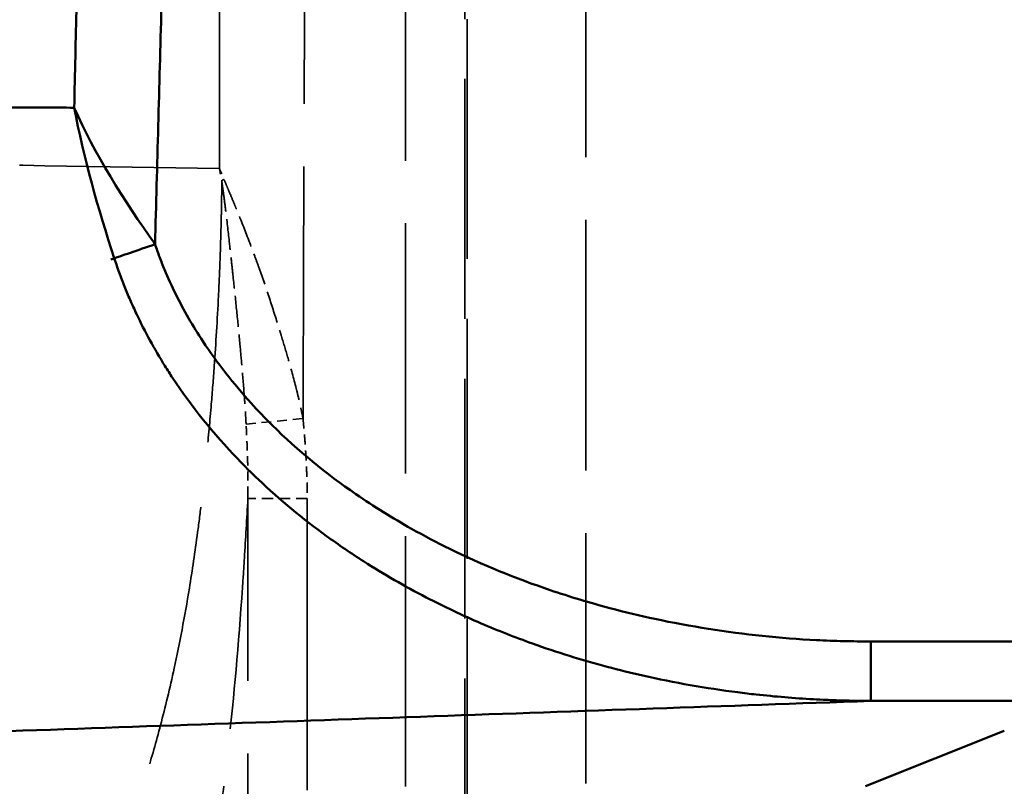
# Model space of a CAD drawing. Header units: millimetres. Extents: x 3367 to 6255, y 2001 to 4216.
# Tile 240 of 256: x 4940 to 4956, y 2915 to 2927. Entities that reach past the tile are written whole.
import ezdxf

# ---------------------------------------------------------------- set-up
doc = ezdxf.new("R2010")
doc.units = ezdxf.units.MM
doc.linetypes.add('DASHED', pattern=[0.2067, 0.1654, -0.0413])
for name, color, linetype, lineweight in [('Sichtbare tangentiale Kanten(DIN)', 7, 'Continuous', 50), ('Verdeckte Kanten(DIN)', 7, 'DASHED', 35), ('Verdeckte tangentiale Kanten(DIN)', 7, 'DASHED', 35)]:
    doc.layers.add(name, color=color, linetype=linetype, lineweight=lineweight)

msp = doc.modelspace()

# ---------------------------------------------------------------- linework, layer by layer
at = {"layer": 'Sichtbare tangentiale Kanten(DIN)'}
for p, q in [((4968.33948, 2916.97602), (4953.99046, 2916.97602)), ((4953.99046, 2916.97602), (4953.99046, 2915.97663)), ((4953.99046, 2915.97663), (4968.33948, 2915.97663)), ((4956.235, 2915.47305), (4953.90426, 2914.54275))]:
    msp.add_line(p, q, dxfattribs=at)
msp.add_ellipse((4941.96822, 2923.64432), major_axis=(-0.9456, -0.32534), ratio=0.00001, start_param=0.66425377, end_param=1.57079053, dxfattribs=at)
for points, knots in [([(4940.60989, 2925.93743), (4940.62294, 2926.5121), (4940.63588, 2927.08677), (4940.64863, 2927.66144), (4940.67828, 2928.99852), (4940.70686, 2930.33563), (4940.73473, 2931.67276), (4940.79047, 2934.34701), (4940.84335, 2937.02132), (4940.89381, 2939.69564), (4940.93703, 2941.98674), (4940.97847, 2944.27784), (4941.01824, 2946.56903), (4941.0713, 2949.62611), (4941.12139, 2952.68323), (4941.16876, 2955.74041), (4941.22795, 2959.56103), (4941.28291, 2963.38175), (4941.33426, 2967.20247), (4941.35481, 2968.7307), (4941.3748, 2970.25894), (4941.39426, 2971.78718), (4941.42833, 2974.46203), (4941.46079, 2977.13691), (4941.49137, 2979.81179), (4941.52195, 2982.48676), (4941.55065, 2985.16173), (4941.57918, 2987.83672)], [0, 0, 0, 0, 0.0278555, 0.0278555, 0.0278555, 0.09266606, 0.09266606, 0.09266606, 0.22228679, 0.22228679, 0.22228679, 0.33333333, 0.33333333, 0.33333333, 0.4814999, 0.4814999, 0.4814999, 0.66666667, 0.66666667, 0.66666667, 0.74073074, 0.74073074, 0.74073074, 0.87036334, 0.87036334, 0.87036334, 1, 1, 1, 1]), ([(4941.9682, 2923.64432), (4942.00411, 2924.97072), (4942.04001, 2926.29711), (4942.07471, 2927.62351), (4942.10971, 2928.96093), (4942.14349, 2930.29836), (4942.17643, 2931.6358), (4942.2423, 2934.31069), (4942.30477, 2936.98566), (4942.36401, 2939.6608), (4942.48249, 2945.01076), (4942.58806, 2950.36141), (4942.68424, 2955.71207), (4942.72805, 2958.14953), (4942.76992, 2960.58699), (4942.81006, 2963.02444), (4942.85805, 2965.93771), (4942.90356, 2968.85104), (4942.947, 2971.76436), (4942.98689, 2974.43981), (4943.02503, 2977.11525), (4943.06099, 2979.79074), (4943.09695, 2982.46622), (4943.13072, 2985.14174), (4943.1645, 2987.81725)], [6.87339615, 6.87339615, 6.87339615, 6.87339615, 10.85406352, 10.85406352, 10.85406352, 14.86779696, 14.86779696, 14.86779696, 22.89527546, 22.89527546, 22.89527546, 38.94930946, 38.94930946, 38.94930946, 46.26262596, 46.26262596, 46.26262596, 55.00356969, 55.00356969, 55.00356969, 63.03079283, 63.03079283, 63.03079283, 71.05798882, 71.05798882, 71.05798882, 71.05798882]), ([(4888.17144, 2926.20201), (4889.28806, 2926.1977), (4890.40442, 2926.19331), (4891.51862, 2926.18861), (4892.37508, 2926.185), (4893.23028, 2926.18122), (4894.08446, 2926.17734), (4894.47467, 2926.17556), (4894.86466, 2926.17376), (4895.25447, 2926.17194), (4897.7425, 2926.16029), (4900.22307, 2926.14769), (4902.69696, 2926.1346), (4903.74003, 2926.12907), (4904.78192, 2926.12346), (4905.82272, 2926.1178), (4907.25267, 2926.11001), (4908.68056, 2926.1021), (4910.10667, 2926.09415), (4912.57307, 2926.0804), (4915.03415, 2926.0665), (4917.4911, 2926.05267), (4919.4196, 2926.04182), (4921.34557, 2926.03101), (4923.26958, 2926.02039), (4923.7991, 2926.01747), (4924.32847, 2926.01456), (4924.8577, 2926.01167), (4927.31225, 2925.99827), (4929.76389, 2925.98525), (4932.2138, 2925.97332), (4933.08803, 2925.96906), (4933.96203, 2925.96494), (4934.83587, 2925.96099), (4936.41315, 2925.95385), (4937.98988, 2925.94727), (4939.56636, 2925.94128), (4939.91423, 2925.93996), (4940.26208, 2925.93866), (4940.60993, 2925.9374)], [0, 0, 0, 0, 0.062821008, 0.062821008, 0.062821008, 0.111110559, 0.111110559, 0.111110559, 0.1331699, 0.1331699, 0.1331699, 0.273966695, 0.273966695, 0.273966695, 0.333331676, 0.333331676, 0.333331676, 0.414892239, 0.414892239, 0.414892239, 0.555947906, 0.555947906, 0.555947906, 0.666665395, 0.666665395, 0.666665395, 0.697136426, 0.697136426, 0.697136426, 0.838459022, 0.838459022, 0.838459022, 0.888888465, 0.888888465, 0.888888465, 0.979914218, 0.979914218, 0.979914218, 0.999999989, 0.999999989, 0.999999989, 0.999999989]), ([(4953.99046, 2916.97602), (4953.91461, 2916.97602), (4953.83875, 2916.97605), (4953.76287, 2916.97672), (4953.68699, 2916.97739), (4953.61109, 2916.97869), (4953.53518, 2916.98048), (4953.38336, 2916.98406), (4953.23152, 2916.98958), (4953.07972, 2916.99716), (4952.77614, 2917.01231), (4952.47274, 2917.03566), (4952.17001, 2917.06715), (4951.5648, 2917.13009), (4950.96233, 2917.22555), (4950.36689, 2917.35351), (4950.11351, 2917.40796), (4949.86141, 2917.4683), (4949.61095, 2917.53462), (4949.27271, 2917.62418), (4948.93757, 2917.72488), (4948.60643, 2917.83713), (4948.03014, 2918.03248), (4947.46593, 2918.26278), (4946.91966, 2918.53026), (4946.70249, 2918.6366), (4946.48815, 2918.74883), (4946.27717, 2918.86715), (4945.95735, 2919.04652), (4945.6454, 2919.23983), (4945.34345, 2919.44761), (4944.84248, 2919.79235), (4944.36907, 2920.17696), (4943.93612, 2920.60542), (4943.81433, 2920.72595), (4943.69573, 2920.84996), (4943.58075, 2920.97724), (4943.28689, 2921.30252), (4943.01455, 2921.64866), (4942.77265, 2922.0146), (4942.60447, 2922.26902), (4942.45101, 2922.53298), (4942.31589, 2922.80519), (4942.24835, 2922.94125), (4942.18539, 2923.07937), (4942.12717, 2923.21923), (4942.09806, 2923.28918), (4942.07012, 2923.35957), (4942.04382, 2923.43047), (4942.0175, 2923.50141), (4941.99281, 2923.57285), (4941.96822, 2923.64432)], [0, 0, 0, 0, 0.22816614, 0.22816614, 0.22816614, 0.45634374, 0.45634374, 0.45634374, 0.91271489, 0.91271489, 0.91271489, 1.82543057, 1.82543057, 1.82543057, 3.65017231, 3.65017231, 3.65017231, 4.42663805, 4.42663805, 4.42663805, 5.47528168, 5.47528168, 5.47528168, 7.30020644, 7.30020644, 7.30020644, 8.0257436, 8.0257436, 8.0257436, 9.12560514, 9.12560514, 9.12560514, 10.95046356, 10.95046356, 10.95046356, 11.46382538, 11.46382538, 11.46382538, 12.77581352, 12.77581352, 12.77581352, 13.68795125, 13.68795125, 13.68795125, 14.14388294, 14.14388294, 14.14388294, 14.37193029, 14.37193029, 14.37193029, 14.60010181, 14.60010181, 14.60010181, 14.60010181]), ([(4941.28343, 2923.40872), (4941.31038, 2923.32917), (4941.33735, 2923.24957), (4941.3659, 2923.17055), (4941.39436, 2923.09175), (4941.4244, 2923.01352), (4941.4556, 2922.93572), (4941.48559, 2922.86097), (4941.51665, 2922.78662), (4941.5488, 2922.71268), (4941.58326, 2922.63344), (4941.61897, 2922.55467), (4941.65593, 2922.47644), (4941.79781, 2922.17607), (4941.9581, 2921.88369), (4942.13408, 2921.60151), (4942.17611, 2921.53411), (4942.21904, 2921.46729), (4942.26281, 2921.40108), (4942.58471, 2920.91421), (4942.95281, 2920.46001), (4943.35622, 2920.04026), (4943.46988, 2919.922), (4943.58634, 2919.80647), (4943.70539, 2919.69367), (4944.06553, 2919.3524), (4944.44931, 2919.0361), (4944.85054, 2918.74444), (4945.05302, 2918.59724), (4945.25996, 2918.45633), (4945.47087, 2918.32154), (4945.81234, 2918.10331), (4946.16405, 2917.90133), (4946.52373, 2917.71516), (4946.82669, 2917.55834), (4947.13531, 2917.41274), (4947.44871, 2917.27811), (4947.73147, 2917.15664), (4948.01809, 2917.04411), (4948.30779, 2916.94036), (4948.72053, 2916.79255), (4949.13955, 2916.66256), (4949.56313, 2916.54979), (4949.76281, 2916.49664), (4949.96349, 2916.44731), (4950.16502, 2916.40173), (4950.69114, 2916.28276), (4951.22302, 2916.18936), (4951.75825, 2916.12069), (4951.86106, 2916.10749), (4951.964, 2916.09521), (4952.06704, 2916.08384), (4952.38641, 2916.04858), (4952.70674, 2916.02204), (4953.02741, 2916.00424), (4953.09993, 2916.00022), (4953.17247, 2915.99664), (4953.24502, 2915.9935), (4953.33292, 2915.98969), (4953.42084, 2915.98652), (4953.50876, 2915.98397), (4953.58903, 2915.98164), (4953.66931, 2915.97982), (4953.74959, 2915.97869), (4953.82988, 2915.97755), (4953.91017, 2915.97709), (4953.99046, 2915.97663)], [0, 0, 0, 0, 0.016087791, 0.016087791, 0.016087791, 0.032129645, 0.032129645, 0.032129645, 0.047541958, 0.047541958, 0.047541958, 0.064058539, 0.064058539, 0.064058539, 0.127478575, 0.127478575, 0.127478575, 0.142625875, 0.142625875, 0.142625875, 0.254006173, 0.254006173, 0.254006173, 0.285386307, 0.285386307, 0.285386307, 0.380321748, 0.380321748, 0.380321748, 0.428232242, 0.428232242, 0.428232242, 0.505801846, 0.505801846, 0.505801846, 0.57113916, 0.57113916, 0.57113916, 0.630089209, 0.630089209, 0.630089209, 0.714075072, 0.714075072, 0.714075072, 0.753666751, 0.753666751, 0.753666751, 0.857027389, 0.857027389, 0.857027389, 0.876882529, 0.876882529, 0.876882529, 0.938424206, 0.938424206, 0.938424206, 0.952342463, 0.952342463, 0.952342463, 0.969206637, 0.969206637, 0.969206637, 0.984602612, 0.984602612, 0.984602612, 0.999999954, 0.999999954, 0.999999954, 0.999999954]), ([(4902.30437, 2914.1931), (4904.73635, 2914.27423), (4907.16068, 2914.35563), (4909.57786, 2914.4373), (4912.0776, 2914.52176), (4914.5697, 2914.6065), (4917.05549, 2914.69146), (4919.54128, 2914.77642), (4922.02076, 2914.86161), (4924.49503, 2914.94698), (4926.41704, 2915.0133), (4928.33591, 2915.07973), (4930.2522, 2915.14624), (4930.80283, 2915.16536), (4931.35325, 2915.18448), (4931.90347, 2915.2036), (4934.36851, 2915.28929), (4936.8296, 2915.37513), (4939.28787, 2915.46105), (4941.74616, 2915.54698), (4944.20163, 2915.63301), (4946.65551, 2915.71908), (4947.8825, 2915.76212), (4949.10908, 2915.80518), (4950.33533, 2915.84824), (4951.55388, 2915.89103), (4952.7721, 2915.93383), (4953.99046, 2915.97663)], [38.17046511, 38.17046511, 38.17046511, 38.17046511, 48.26352431, 48.26352431, 48.26352431, 58.70132385, 58.70132385, 58.70132385, 69.13910424, 69.13910424, 69.13910424, 77.24713521, 77.24713521, 77.24713521, 79.57689576, 79.57689576, 79.57689576, 90.01446325, 90.01446325, 90.01446325, 100.45210356, 100.45210356, 100.45210356, 105.67109964, 105.67109964, 105.67109964, 110.85731572, 110.85731572, 110.85731572, 110.85731572])]:
    msp.add_open_spline(points, degree=3, knots=knots, dxfattribs=at)
for points in [[(4940.61003, 2925.93743), (4940.76819, 2925.09389), (4941.01022, 2924.24225), (4941.28343, 2923.40873)], [(4940.61003, 2925.93743), (4940.61004, 2925.93742), (4940.61004, 2925.93742), (4940.61004, 2925.93741)], [(4940.61011, 2925.93725), (4940.94902, 2925.16485), (4941.43902, 2924.39396), (4941.96821, 2923.64433)]]:
    msp.add_open_spline(points, degree=3, dxfattribs=at)
at = {"layer": 'Verdeckte Kanten(DIN)', "ltscale": 0.161501}
msp.add_ellipse((4948.81047, 2924.94356), major_axis=(5.09808, -6.25621), ratio=0.62132709, start_param=4.24726899, end_param=4.27355144, dxfattribs=at)
at = {"layer": 'Verdeckte tangentiale Kanten(DIN)', "ltscale": 25.441589}
msp.add_line((4949.20501, 2861.99963), (4949.20501, 4018.93043), dxfattribs=at)
at = {"layer": 'Verdeckte tangentiale Kanten(DIN)', "ltscale": 25.417894}
msp.add_line((4946.17605, 2861.99963), (4946.17605, 4017.85299), dxfattribs=at)
at = {"layer": 'Verdeckte tangentiale Kanten(DIN)', "ltscale": 24.347872}
for p, q in [((4947.17224, 2861.99963), (4947.17224, 2987.81725)), ((4947.21262, 2987.81725), (4947.21262, 2861.99963))]:
    msp.add_line(p, q, dxfattribs=at)
at = {"layer": 'Verdeckte tangentiale Kanten(DIN)', "ltscale": 0.982305}
msp.add_line((4943.49752, 2920.6241), (4944.45369, 2920.71706), dxfattribs=at)
at = {"layer": 'Verdeckte tangentiale Kanten(DIN)', "ltscale": 0.039316}
msp.add_line((4943.52767, 2919.37465), (4943.52821, 2919.42573), dxfattribs=at)
at = {"layer": 'Verdeckte tangentiale Kanten(DIN)', "ltscale": 1.13017}
msp.add_line((4944.52387, 2919.37465), (4943.52767, 2919.37465), dxfattribs=at)
at = {"layer": 'Verdeckte tangentiale Kanten(DIN)', "ltscale": 29.598856}
for p, q in [((4943.52767, 2873.48902), (4943.52767, 2919.37465)), ((4944.52387, 2919.37465), (4944.52387, 2873.48902))]:
    msp.add_line(p, q, dxfattribs=at)
at = {"layer": 'Verdeckte tangentiale Kanten(DIN)', "ltscale": 0.162537}
msp.add_ellipse((4953.0142, 2924.89427), major_axis=(5.01889, -12.96209), ratio=0.69176139, start_param=4.44887292, end_param=4.46424152, dxfattribs=at)
at = {"layer": 'Verdeckte tangentiale Kanten(DIN)', "ltscale": 0.041488}
msp.add_ellipse((4943.1134, 2924.72262), major_axis=(-0.06975, -0.04207), ratio=0.04584323, start_param=4.50752765, end_param=5.03425498, dxfattribs=at)
at = {"layer": 'Verdeckte tangentiale Kanten(DIN)', "ltscale": 25.123873}
msp.add_open_spline([(4943.04961, 2924.91858), (4943.04937, 2928.46978), (4943.04912, 2932.02098), (4943.04889, 2935.57217), (4943.04888, 2935.72885), (4943.04887, 2935.88553), (4943.04886, 2936.04221), (4943.04855, 2940.83918), (4943.04821, 2945.63583), (4943.04783, 2950.4329), (4943.04762, 2953.05174), (4943.0474, 2955.67071), (4943.04716, 2958.28951), (4943.04649, 2965.58248), (4943.04567, 2972.8759), (4943.04456, 2980.16874), (4943.04398, 2984.00585), (4943.04333, 2987.8428), (4943.04263, 2991.67998), (4943.04152, 2997.75708), (4943.04031, 3003.83351), (4943.03911, 3009.91068), (4943.03812, 3014.9627), (4943.03712, 3020.01522), (4943.0361, 3025.06719), (4943.03511, 3029.93453), (4943.03412, 3034.80243), (4943.03311, 3039.66983), (4943.03182, 3045.93674), (4943.03049, 3052.20282), (4943.02919, 3058.46964), (4943.02689, 3069.57737), (4943.02473, 3080.68511), (4943.02283, 3091.79286), (4943.02241, 3094.23182), (4943.02201, 3096.67064), (4943.02162, 3099.10952), (4943.02024, 3107.81706), (4943.01909, 3116.52538), (4943.01871, 3125.2332), (4943.01865, 3126.44568), (4943.01861, 3127.65817), (4943.01859, 3128.87066), (4943.0184, 3138.78315), (4943.01924, 3148.69542), (4943.02008, 3158.60782)], degree=3, knots=[0.000000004, 0.000000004, 0.000000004, 0.000000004, 0.045588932, 0.045588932, 0.045588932, 0.047600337, 0.047600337, 0.047600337, 0.109181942, 0.109181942, 0.109181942, 0.14280101, 0.14280101, 0.14280101, 0.236425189, 0.236425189, 0.236425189, 0.285685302, 0.285685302, 0.285685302, 0.363700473, 0.363700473, 0.363700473, 0.428555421, 0.428555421, 0.428555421, 0.491040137, 0.491040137, 0.491040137, 0.57149063, 0.57149063, 0.57149063, 0.714086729, 0.714086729, 0.714086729, 0.74539702, 0.74539702, 0.74539702, 0.857184, 0.857184, 0.857184, 0.872749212, 0.872749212, 0.872749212, 1, 1, 1, 1], dxfattribs=at)
at = {"layer": 'Verdeckte tangentiale Kanten(DIN)', "ltscale": 25.575447}
msp.add_open_spline([(4944.45368, 2920.71706), (4944.47327, 2925.66291), (4944.49284, 2930.60801), (4944.5096, 2935.55418), (4944.52639, 2940.5105), (4944.54036, 2945.4679), (4944.55287, 2950.42431), (4944.5748, 2959.11398), (4944.59225, 2967.80059), (4944.60737, 2976.48959), (4944.6095, 2977.71459), (4944.61159, 2978.93962), (4944.61363, 2980.16466), (4944.63016, 2990.07844), (4944.644, 2999.99376), (4944.6557, 3009.90502), (4944.6674, 3019.81905), (4944.67697, 3029.72902), (4944.68507, 3039.64539), (4944.70127, 3059.46456), (4944.71161, 3079.30926), (4944.7209, 3099.12607), (4944.72555, 3109.04273), (4944.72994, 3118.95241), (4944.73498, 3128.86644), (4944.74003, 3138.77722), (4944.74573, 3148.69234), (4944.7516, 3158.60679)], degree=3, knots=[24.90001973, 24.90001973, 24.90001973, 24.90001973, 39.73766771, 39.73766771, 39.73766771, 54.60575232, 54.60575232, 54.60575232, 80.67272857, 80.67272857, 80.67272857, 84.34775193, 84.34775193, 84.34775193, 114.08817229, 114.08817229, 114.08817229, 143.83686374, 143.83686374, 143.83686374, 203.2935511, 203.2935511, 203.2935511, 233.04665739, 233.04665739, 233.04665739, 262.79000719, 262.79000719, 262.79000719, 262.79000719], dxfattribs=at)
at = {"layer": 'Verdeckte tangentiale Kanten(DIN)', "ltscale": 4.15183e-05}
msp.add_open_spline([(4940.61004, 2925.93741), (4940.61006, 2925.93736), (4940.61009, 2925.93731), (4940.61011, 2925.93725)], degree=3, dxfattribs=at)
at = {"layer": 'Verdeckte tangentiale Kanten(DIN)', "ltscale": 24.099863}
msp.add_open_spline([(4889.88494, 2925.84365), (4891.88349, 2925.81191), (4897.86367, 2925.71521), (4909.74132, 2925.50382), (4923.48534, 2925.23712), (4935.22581, 2925.03979), (4941.09353, 2924.94854), (4943.04975, 2924.91858)], degree=3, knots=[0.000000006, 0.000000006, 0.000000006, 0.000000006, 0.111110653, 0.333331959, 0.66666567, 0.888888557, 1, 1, 1, 1], dxfattribs=at)
at = {"layer": 'Verdeckte tangentiale Kanten(DIN)', "ltscale": 3.267345}
msp.add_open_spline([(4943.1257, 2924.73431), (4943.14305, 2924.69342), (4943.16042, 2924.65249), (4943.17782, 2924.61135), (4943.19511, 2924.57046), (4943.21242, 2924.52936), (4943.22972, 2924.4881), (4943.2537, 2924.43092), (4943.27767, 2924.37342), (4943.30155, 2924.31561), (4943.31184, 2924.29071), (4943.32211, 2924.26576), (4943.33237, 2924.24075), (4943.39949, 2924.07706), (4943.46588, 2923.91097), (4943.53058, 2923.74319), (4943.56838, 2923.64518), (4943.6056, 2923.5466), (4943.64212, 2923.44755), (4943.66724, 2923.37942), (4943.69205, 2923.31106), (4943.71653, 2923.24251), (4943.77603, 2923.07591), (4943.83359, 2922.90817), (4943.88929, 2922.73954), (4943.94458, 2922.57219), (4943.99803, 2922.40397), (4944.05031, 2922.23511), (4944.06435, 2922.18978), (4944.0783, 2922.1444), (4944.09215, 2922.09897), (4944.12955, 2921.97629), (4944.1662, 2921.85331), (4944.20178, 2921.72996), (4944.25021, 2921.5621), (4944.29666, 2921.39356), (4944.3393, 2921.22412), (4944.34284, 2921.21005), (4944.34635, 2921.19597), (4944.34984, 2921.18188), (4944.36723, 2921.11166), (4944.38395, 2921.0413), (4944.39995, 2920.97077), (4944.40952, 2920.92857), (4944.41883, 2920.88632), (4944.42775, 2920.84397), (4944.43665, 2920.80172), (4944.44517, 2920.75939), (4944.45369, 2920.71706)], degree=3, knots=[0, 0, 0, 0, 0.032934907, 0.032934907, 0.032934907, 0.065671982, 0.065671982, 0.065671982, 0.111038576, 0.111038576, 0.111038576, 0.130575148, 0.130575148, 0.130575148, 0.258430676, 0.258430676, 0.258430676, 0.333115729, 0.333115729, 0.333115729, 0.384490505, 0.384490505, 0.384490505, 0.509353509, 0.509353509, 0.509353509, 0.633280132, 0.633280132, 0.633280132, 0.666549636, 0.666549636, 0.666549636, 0.756409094, 0.756409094, 0.756409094, 0.878694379, 0.878694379, 0.878694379, 0.888849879, 0.888849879, 0.888849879, 0.939483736, 0.939483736, 0.939483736, 0.969780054, 0.969780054, 0.969780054, 0.999999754, 0.999999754, 0.999999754, 0.999999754], dxfattribs=at)
at = {"layer": 'Verdeckte tangentiale Kanten(DIN)', "ltscale": 26.597221}
msp.add_open_spline([(4943.0896, 2924.71235), (4943.08929, 2924.65573), (4943.08889, 2924.5991), (4943.08829, 2924.54252), (4943.08759, 2924.47528), (4943.08661, 2924.40809), (4943.08548, 2924.34096), (4943.0839, 2924.24754), (4943.08201, 2924.15422), (4943.07994, 2924.06101), (4943.07904, 2924.0204), (4943.07809, 2923.97981), (4943.07708, 2923.93925), (4943.07043, 2923.67206), (4943.06142, 2923.40621), (4943.05047, 2923.14342), (4943.04536, 2923.02067), (4943.03982, 2922.89858), (4943.0339, 2922.77734), (4943.01422, 2922.37444), (4942.9901, 2921.98068), (4942.96279, 2921.59835), (4942.94735, 2921.38219), (4942.93089, 2921.16968), (4942.9135, 2920.96096), (4942.89022, 2920.68161), (4942.86524, 2920.40908), (4942.83871, 2920.14398), (4942.81033, 2919.86034), (4942.78019, 2919.58522), (4942.7483, 2919.31871), (4942.72751, 2919.14486), (4942.70599, 2918.97469), (4942.68376, 2918.80825), (4942.64004, 2918.48092), (4942.59355, 2918.16799), (4942.5446, 2917.86897), (4942.46579, 2917.38751), (4942.38053, 2916.94093), (4942.29054, 2916.52757), (4942.21651, 2916.18752), (4942.13929, 2915.86995), (4942.0607, 2915.57146), (4942.056, 2915.55362), (4942.0513, 2915.53585), (4942.04659, 2915.51815), (4941.97205, 2915.23776), (4941.89628, 2914.97504), (4941.81964, 2914.72854), (4941.71187, 2914.38195), (4941.60236, 2914.06737), (4941.49129, 2913.78187), (4941.43325, 2913.63267), (4941.37481, 2913.49139), (4941.316, 2913.35773), (4941.18215, 2913.05351), (4941.04641, 2912.78876), (4940.90906, 2912.5606), (4940.86946, 2912.49482), (4940.82973, 2912.43208), (4940.78987, 2912.37232), (4940.63075, 2912.13373), (4940.46965, 2911.94252), (4940.30712, 2911.79604), (4940.28693, 2911.77785), (4940.26672, 2911.76034), (4940.24649, 2911.74352), (4940.1548, 2911.66729), (4940.06271, 2911.60518), (4939.97063, 2911.55701), (4939.94666, 2911.54448), (4939.9227, 2911.53289), (4939.89874, 2911.52225), (4939.83057, 2911.49196), (4939.76244, 2911.46933), (4939.69431, 2911.45439)], degree=3, knots=[0, 0, 0, 0, 0.00618869, 0.00618869, 0.00618869, 0.01354268, 0.01354268, 0.01354268, 0.02377532, 0.02377532, 0.02377532, 0.02823363, 0.02823363, 0.02823363, 0.05760542, 0.05760542, 0.05760542, 0.07132596, 0.07132596, 0.07132596, 0.11692333, 0.11692333, 0.11692333, 0.14270267, 0.14270267, 0.14270267, 0.17720574, 0.17720574, 0.17720574, 0.21412208, 0.21412208, 0.21412208, 0.23820539, 0.23820539, 0.23820539, 0.28556703, 0.28556703, 0.28556703, 0.3618226, 0.3618226, 0.3618226, 0.42455407, 0.42455407, 0.42455407, 0.42830306, 0.42830306, 0.42830306, 0.48768431, 0.48768431, 0.48768431, 0.57117381, 0.57117381, 0.57117381, 0.61480126, 0.61480126, 0.61480126, 0.71410081, 0.71410081, 0.71410081, 0.74273183, 0.74273183, 0.74273183, 0.85704124, 0.85704124, 0.85704124, 0.87124087, 0.87124087, 0.87124087, 0.9355983, 0.9355983, 0.9355983, 0.95234708, 0.95234708, 0.95234708, 1, 1, 1, 1], dxfattribs=at)
at = {"layer": 'Verdeckte tangentiale Kanten(DIN)', "ltscale": 3.141897}
msp.add_open_spline([(4943.08952, 2924.71234), (4943.09533, 2924.66832), (4943.1012, 2924.62436), (4943.10703, 2924.58033), (4943.11286, 2924.5364), (4943.11864, 2924.49241), (4943.12437, 2924.44838), (4943.13579, 2924.3606), (4943.14698, 2924.27267), (4943.15781, 2924.18456), (4943.17931, 2924.00953), (4943.19924, 2923.83374), (4943.21856, 2923.65766), (4943.22975, 2923.55565), (4943.24078, 2923.45354), (4943.25205, 2923.35147), (4943.26005, 2923.27914), (4943.26796, 2923.20677), (4943.27579, 2923.13438), (4943.29447, 2922.96179), (4943.31272, 2922.78909), (4943.33039, 2922.61648), (4943.34783, 2922.44602), (4943.36471, 2922.27566), (4943.38092, 2922.10561), (4943.38482, 2922.06474), (4943.38868, 2922.02389), (4943.3925, 2921.98305), (4943.40434, 2921.85637), (4943.41579, 2921.72986), (4943.42672, 2921.60354), (4943.44096, 2921.43883), (4943.45431, 2921.27442), (4943.4663, 2921.11018), (4943.47223, 2921.02885), (4943.47784, 2920.94757), (4943.48308, 2920.86632), (4943.48569, 2920.82588), (4943.48822, 2920.78544), (4943.49061, 2920.74502), (4943.493, 2920.70471), (4943.49526, 2920.6644), (4943.49752, 2920.6241)], degree=3, knots=[0, 0, 0, 0, 0.03258401, 0.03258401, 0.03258401, 0.06510063, 0.06510063, 0.06510063, 0.12993074, 0.12993074, 0.12993074, 0.25872005, 0.25872005, 0.25872005, 0.33333333, 0.33333333, 0.33333333, 0.38620735, 0.38620735, 0.38620735, 0.51225865, 0.51225865, 0.51225865, 0.6367474, 0.6367474, 0.6367474, 0.66666667, 0.66666667, 0.66666667, 0.7594859, 0.7594859, 0.7594859, 0.88050373, 0.88050373, 0.88050373, 0.94042631, 0.94042631, 0.94042631, 0.97025445, 0.97025445, 0.97025445, 1, 1, 1, 1], dxfattribs=at)
at = {"layer": 'Verdeckte tangentiale Kanten(DIN)', "ltscale": 0.923889}
msp.add_open_spline([(4943.52821, 2919.42573), (4943.52855, 2919.45981), (4943.52884, 2919.49394), (4943.52897, 2919.52814), (4943.52918, 2919.57942), (4943.52904, 2919.63085), (4943.52866, 2919.6824), (4943.52792, 2919.78275), (4943.52626, 2919.88359), (4943.52372, 2919.9849), (4943.52104, 2920.09178), (4943.51739, 2920.19917), (4943.51293, 2920.30711), (4943.51076, 2920.35967), (4943.50839, 2920.41236), (4943.50579, 2920.46521), (4943.5032, 2920.51804), (4943.50037, 2920.57102), (4943.49752, 2920.6241)], degree=3, knots=[0.05268797, 0.05268797, 0.05268797, 0.05268797, 0.15808233, 0.15808233, 0.15808233, 0.31614109, 0.31614109, 0.31614109, 0.62382532, 0.62382532, 0.62382532, 0.9484446, 0.9484446, 0.9484446, 1.10651654, 1.10651654, 1.10651654, 1.26451118, 1.26451118, 1.26451118, 1.26451118], dxfattribs=at)
at = {"layer": 'Verdeckte tangentiale Kanten(DIN)', "ltscale": 1.024444}
msp.add_open_spline([(4944.45369, 2920.71706), (4944.45893, 2920.66125), (4944.46416, 2920.6055), (4944.46906, 2920.54968), (4944.47396, 2920.49388), (4944.47852, 2920.43803), (4944.48281, 2920.38214), (4944.49138, 2920.2704), (4944.49883, 2920.15856), (4944.50491, 2920.04668), (4944.51099, 2919.93475), (4944.51568, 2919.82278), (4944.51894, 2919.71077), (4944.52057, 2919.65478), (4944.52184, 2919.59877), (4944.5226, 2919.54272), (4944.52336, 2919.48671), (4944.52362, 2919.43065), (4944.52387, 2919.37465)], degree=3, knots=[0, 0, 0, 0, 0.16817661, 0.16817661, 0.16817661, 0.33626384, 0.33626384, 0.33626384, 0.67237343, 0.67237343, 0.67237343, 1.00863207, 1.00863207, 1.00863207, 1.17673614, 1.17673614, 1.17673614, 1.34474668, 1.34474668, 1.34474668, 1.34474668], dxfattribs=at)
at = {"layer": 'Verdeckte tangentiale Kanten(DIN)', "ltscale": 23.447416}
msp.add_open_spline([(4943.52767, 2919.37465), (4943.50962, 2919.03109), (4943.49018, 2918.69712), (4943.46959, 2918.37367), (4943.45902, 2918.20762), (4943.44813, 2918.04422), (4943.43695, 2917.88349), (4943.36942, 2916.91245), (4943.29121, 2916.03918), (4943.20659, 2915.26164), (4943.16412, 2914.87146), (4943.12005, 2914.50539), (4943.07468, 2914.1606), (4943.05307, 2913.9964), (4943.03117, 2913.83702), (4943.009, 2913.68236), (4942.9847, 2913.51286), (4942.96011, 2913.34926), (4942.93526, 2913.19137), (4942.84028, 2912.58775), (4942.74155, 2912.0675), (4942.64032, 2911.6201), (4942.62285, 2911.54291), (4942.60531, 2911.46789), (4942.5877, 2911.39502), (4942.50326, 2911.04564), (4942.41719, 2910.74547), (4942.33006, 2910.49223), (4942.22474, 2910.18616), (4942.11788, 2909.94866), (4942.0104, 2909.77703), (4941.95662, 2909.69116), (4941.90268, 2909.62176), (4941.8487, 2909.56827), (4941.79471, 2909.51478), (4941.74067, 2909.47719), (4941.68664, 2909.45561)], degree=3, knots=[5.84963851, 5.84963851, 5.84963851, 5.84963851, 7.05221668, 7.05221668, 7.05221668, 7.66957795, 7.66957795, 7.66957795, 11.39950851, 11.39950851, 11.39950851, 13.27122571, 13.27122571, 13.27122571, 14.16263278, 14.16263278, 14.16263278, 15.13960995, 15.13960995, 15.13960995, 18.87455264, 18.87455264, 18.87455264, 19.51895049, 19.51895049, 19.51895049, 22.60849533, 22.60849533, 22.60849533, 26.34260009, 26.34260009, 26.34260009, 28.21083291, 28.21083291, 28.21083291, 30.07918839, 30.07918839, 30.07918839, 30.07918839], dxfattribs=at)

doc.saveas('drawing.dxf')
